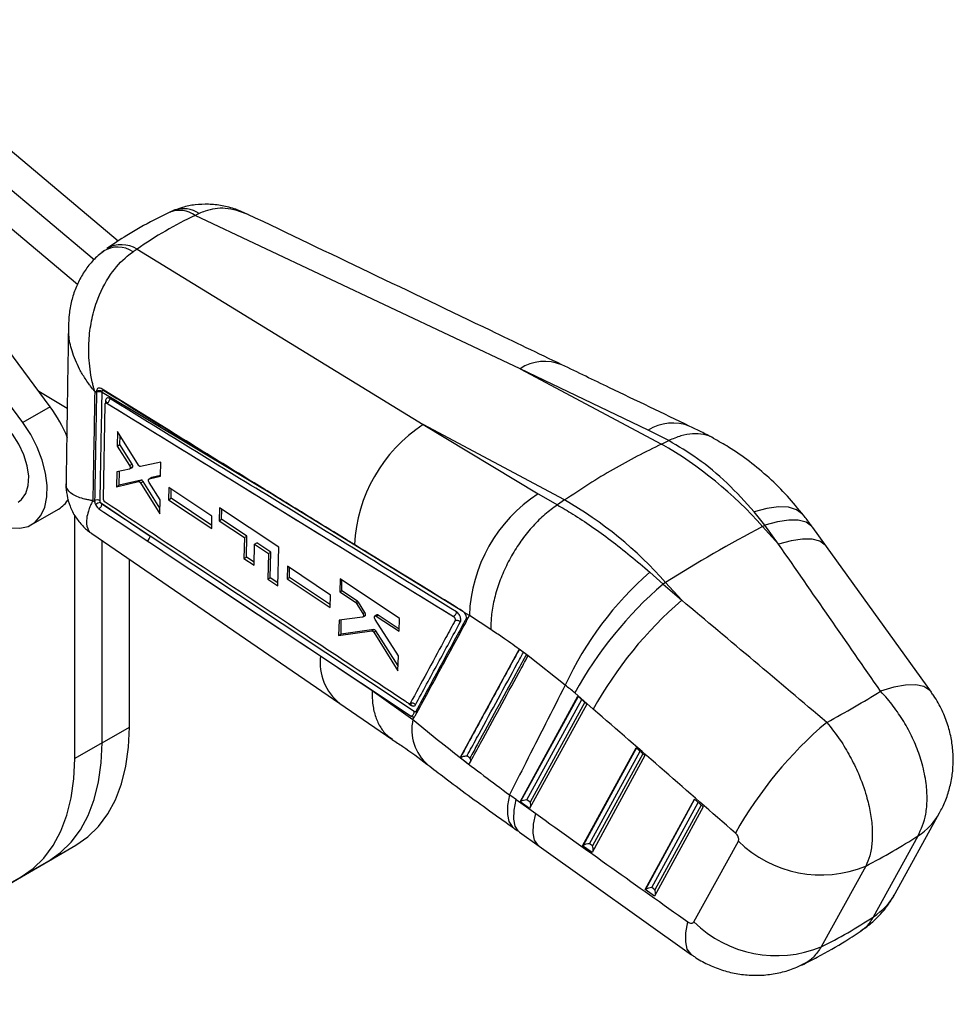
# Model space of a CAD drawing. Extents: x 41 to 411, y 12 to 288.
# Tile 2 of 24: x 129 to 201, y 16 to 92. Entities that reach past the tile are written whole.
import ezdxf

# ---------------------------------------------------------------- set-up
doc = ezdxf.new("R2010")
doc.units = 0
doc.layers.get('0').update_dxf_attribs({"linetype": 'CONTINUOUS'})

msp = doc.modelspace()

# ---------------------------------------------------------------- linework, layer by layer
at = {"color": 7, "linetype": 'CONTINUOUS'}
for p, q in [((136.184492, 74.780028), (115.757701, 91.927398)), ((134.322521, 73.337703), (113.636381, 90.702786)), ((133.027699, 71.419284), (111.51506, 89.478174)), ((142.451706, 76.912534), (142.151355, 76.764641)), ((167.320941, 64.897541), (142.151355, 76.764641)), ((135.085013, 74.02308), (134.911383, 73.904706)), ((137.641321, 74.161054), (137.337262, 73.960028)), ((137.641321, 74.161054), (159.8146, 60.564222)), ((130.915872, 61.94806), (122.779565, 72.895371)), ((128.794552, 60.723448), (120.658245, 71.670758)), ((167.320941, 64.897541), (178.277531, 59.060454)), ((177.243849, 60.125815), (167.320941, 64.897541)), ((130.020096, 63.153317), (132.229281, 61.842755)), ((134.504519, 63.053539), (134.366378, 63.136027)), ((134.504812, 63.069011), (134.504519, 63.053539)), ((134.50689, 63.150605), (134.504812, 63.069011)), ((134.934369, 63.049728), (134.936314, 63.127947)), ((148.953732, 54.671985), (134.934369, 63.049728)), ((130.915872, 61.94806), (128.794552, 60.723448)), ((135.036792, 54.8139), (135.173687, 62.1463)), ((135.222737, 62.240185), (135.214042, 62.235165)), ((135.307714, 62.224846), (135.306744, 62.224286)), ((135.306744, 62.224286), (162.162628, 45.710505)), ((135.307638, 62.224932), (135.307714, 62.224846)), ((159.8146, 60.564222), (168.717277, 55.20353)), ((170.771189, 54.727136), (159.8146, 60.564222)), ((136.122974, 60.021322), (136.104759, 58.900255)), ((137.748672, 57.42474), (136.122974, 60.021322)), ((136.316753, 59.022636), (136.327421, 59.694775)), ((178.840698, 59.327159), (177.243849, 60.125815)), ((136.104759, 58.900255), (136.316753, 59.022636)), ((136.104759, 58.900255), (137.056013, 57.391741)), ((137.265762, 57.512827), (136.316753, 59.022636)), ((178.277531, 59.060454), (178.839271, 59.326474)), ((178.839271, 59.326474), (178.840698, 59.327159)), ((137.056013, 57.391741), (137.265762, 57.512827)), ((137.068127, 57.13141), (137.278031, 57.252585)), ((137.105878, 57.192474), (137.315669, 57.313584)), ((139.479352, 57.66921), (137.909429, 57.316981)), ((139.459248, 56.567353), (139.479352, 57.66921)), ((136.072098, 56.905807), (136.052894, 55.74273)), ((137.05106, 57.124666), (136.072098, 56.905807)), ((136.266642, 55.866124), (136.283898, 56.953158)), ((138.778056, 56.467037), (138.572324, 56.348271)), ((138.587951, 56.354654), (139.459248, 56.567353)), ((138.587951, 56.354654), (138.793571, 56.473356)), ((139.460482, 56.635069), (138.793571, 56.473356)), ((136.052894, 55.74273), (137.743999, 56.150557)), ((136.052894, 55.74273), (136.266642, 55.866124)), ((137.953044, 56.271236), (136.266642, 55.866124)), ((137.743999, 56.150557), (137.953044, 56.271236)), ((137.904782, 56.044239), (138.113465, 56.164709)), ((137.904782, 56.044239), (139.405406, 53.656065)), ((139.413597, 54.096247), (138.113465, 56.164709)), ((139.425522, 54.737039), (138.582702, 56.089881)), ((140.094166, 55.701796), (140.076182, 54.745375)), ((143.449304, 53.472311), (140.094166, 55.701796)), ((140.279594, 54.862802), (140.290838, 55.571107)), ((168.717277, 55.20353), (170.21093, 54.3453)), ((134.212656, 54.678097), (134.360564, 54.577425)), ((134.351806, 54.686487), (134.360564, 54.577425)), ((134.809038, 54.543029), (138.656091, 51.925343)), ((138.656091, 51.925343), (134.91473, 54.41155)), ((135.170098, 54.557088), (135.155481, 54.567802)), ((139.405406, 53.656065), (139.425522, 54.737039)), ((140.076182, 54.745375), (140.279594, 54.862802)), ((140.076182, 54.745375), (143.429367, 52.514808)), ((143.434373, 52.755238), (140.279594, 54.862802)), ((170.21093, 54.3453), (170.212368, 54.346268)), ((170.771189, 54.727136), (170.212368, 54.346268)), ((129.444392, 52.804641), (131.565712, 54.029254)), ((132.808596, 34.694743), (132.808596, 53.553745)), ((143.429367, 52.514808), (143.449304, 53.472311)), ((144.025843, 54.121545), (144.005035, 53.122163)), ((148.624606, 51.067695), (144.025843, 54.121545)), ((144.194336, 53.231444), (144.206449, 54.001612)), ((186.291065, 52.769665), (185.456227, 53.803918)), ((144.005035, 53.122163), (144.194336, 53.231444)), ((144.005035, 53.122163), (145.962651, 51.820807)), ((146.146411, 51.926889), (144.194336, 53.231444)), ((186.108736, 52.673869), (186.291065, 52.769665)), ((186.108736, 52.673869), (187.354508, 51.298669)), ((187.354508, 51.298669), (186.291065, 52.769665)), ((134.126141, 52.138063), (153.3492, 38.971662)), ((159.122362, 38.335358), (138.656091, 51.925343)), ((145.962651, 51.820807), (146.146411, 51.926889)), ((146.120993, 50.31063), (146.146411, 51.926889)), ((191.061259, 51.127465), (189.997821, 52.598457)), ((134.929917, 35.919356), (134.929917, 51.587535)), ((145.962651, 51.820807), (145.926606, 50.198413)), ((146.708876, 49.67742), (146.745684, 51.300255)), ((146.745684, 51.300255), (146.927242, 51.405066)), ((146.745684, 51.300255), (147.818083, 50.58732)), ((147.996638, 50.690398), (146.927242, 51.405066)), ((199.196079, 39.83565), (191.061136, 51.127635)), ((147.818083, 50.58732), (147.771398, 48.588512)), ((147.818083, 50.58732), (147.996638, 50.690398)), ((147.965345, 48.700475), (147.996638, 50.690398)), ((148.553471, 48.067409), (148.624606, 51.067695)), ((137.051237, 37.143968), (137.051237, 50.134584)), ((145.926606, 50.198413), (146.120993, 50.31063)), ((145.926606, 50.198413), (146.708876, 49.67742)), ((146.714245, 49.914164), (146.120993, 50.31063)), ((149.28929, 49.589131), (149.266015, 48.629657)), ((152.644062, 47.35937), (149.28929, 49.589131)), ((149.448757, 48.735151), (149.460506, 49.475331)), ((177.382436, 49.143018), (178.406327, 48.217903)), ((143.027568, 48.509299), (158.892647, 37.977011)), ((147.771398, 48.588512), (147.965345, 48.700475)), ((147.771398, 48.588512), (148.553471, 48.067409)), ((148.559075, 48.30369), (147.965345, 48.700475)), ((149.266015, 48.629657), (149.448757, 48.735151)), ((149.266015, 48.629657), (152.618886, 46.398841)), ((152.624515, 46.613564), (149.448757, 48.735151)), ((153.376427, 48.614599), (153.350217, 47.612277)), ((157.978628, 45.560948), (153.376427, 48.614599)), ((153.506251, 47.702354), (153.519224, 48.519849)), ((178.602395, 48.340551), (178.406327, 48.217903)), ((178.406327, 48.217903), (179.848166, 46.965351)), ((179.848166, 46.965351), (178.602395, 48.340551)), ((152.618886, 46.398841), (152.644062, 47.35937)), ((153.350217, 47.612277), (153.506251, 47.702354)), ((153.350217, 47.612277), (154.565387, 46.805174)), ((154.71764, 46.893068), (153.506251, 47.702354)), ((154.565387, 46.805174), (154.71764, 46.893068)), ((154.644053, 46.720555), (154.796417, 46.808513)), ((154.644053, 46.720555), (155.137205, 45.932345)), ((155.29326, 46.022433), (154.796417, 46.808513)), ((155.137205, 45.932345), (155.29326, 46.022433)), ((155.147017, 45.669667), (155.305865, 45.761368)), ((155.181316, 45.715027), (155.339396, 45.806285)), ((156.227903, 45.833393), (156.079711, 45.747843)), ((156.178374, 45.733817), (156.325639, 45.818831)), ((157.954779, 44.730485), (156.325639, 45.818831)), ((163.392559, 45.781405), (162.985383, 46.024914)), ((163.005975, 46.001535), (162.985383, 46.024914)), ((163.200215, 45.427264), (163.392559, 45.781405)), ((165.053422, 44.69265), (163.392559, 45.781405)), ((153.291893, 45.417874), (153.259689, 44.226694)), ((155.12371, 45.661645), (153.291893, 45.417874)), ((153.452855, 44.338206), (153.47036, 45.441625)), ((157.894248, 42.652326), (156.091674, 45.483514)), ((156.178374, 45.733817), (157.949802, 44.557185)), ((157.949802, 44.557185), (157.978628, 45.560948)), ((162.167041, 45.713052), (162.162628, 45.710505)), ((162.166832, 45.713288), (162.167041, 45.713052)), ((163.168093, 45.323952), (163.200215, 45.427264)), ((153.259689, 44.226694), (155.825398, 44.5923)), ((153.259689, 44.226694), (153.452855, 44.338206)), ((155.990019, 44.687333), (153.452855, 44.338206)), ((155.825398, 44.5923), (155.990019, 44.687333)), ((155.978332, 44.486946), (156.142644, 44.581801)), ((155.978332, 44.486946), (157.860127, 41.50164)), ((157.871256, 41.876959), (156.142644, 44.581801)), ((167.256309, 43.166712), (162.687985, 34.776279)), ((167.258476, 43.170688), (167.256309, 43.166712)), ((167.945512, 42.6597), (167.258476, 43.170688)), ((151.856326, 42.644617), (154.466857, 40.910866)), ((157.860127, 41.50164), (157.894248, 42.652326)), ((167.944194, 42.657285), (167.945512, 42.6597)), ((170.825142, 40.390664), (167.944194, 42.657285)), ((154.466857, 40.910866), (155.858758, 39.965646)), ((154.466857, 40.910866), (158.888211, 37.97445)), ((155.858758, 39.965646), (159.017696, 37.723343)), ((172.995691, 38.52745), (171.553851, 39.780002)), ((153.349619, 38.968218), (157.379742, 36.21074)), ((167.337173, 31.343979), (171.806915, 39.522983)), ((172.485977, 38.923928), (168.064399, 30.833063)), ((171.806915, 39.522983), (172.485977, 38.923928)), ((158.892647, 37.977011), (158.888211, 37.97445)), ((158.892647, 37.977006), (158.893302, 37.976701)), ((159.017696, 37.723343), (159.136939, 37.943061)), ((134.929917, 35.919356), (137.051237, 37.143968)), ((134.929917, 35.919356), (132.808596, 34.694743)), ((172.17155, 27.947574), (176.321098, 35.540657)), ((176.321098, 35.540657), (177.00016, 34.941601)), ((162.696652, 34.781429), (162.687985, 34.776278)), ((177.00016, 34.941601), (172.898777, 27.436659)), ((167.01691, 31.52725), (168.534805, 30.44254)), ((168.064399, 30.833063), (167.337173, 31.343979)), ((168.104688, 31.32646), (167.858295, 31.499564)), ((177.005929, 24.551169), (180.835275, 31.558334)), ((180.835275, 31.558334), (181.514337, 30.959278)), ((181.514337, 30.959278), (177.73316, 24.04025)), ((196.385585, 24.237124), (199.835789, 30.490275)), ((167.275419, 29.007946), (168.793315, 27.923236)), ((180.78623, 22.046323), (184.236434, 28.299475)), ((194.710035, 22.453014), (198.160234, 28.706169)), ((115.815432, 18.116367), (132.909101, 27.987543)), ((130.787781, 26.762931), (132.909101, 27.987543)), ((168.793644, 27.923001), (180.613387, 19.508648)), ((172.898777, 27.436659), (172.17155, 27.947574)), ((172.939066, 27.930055), (172.692673, 28.10316)), ((113.694112, 16.891755), (130.787781, 26.762931)), ((130.787781, 26.762931), (128.666461, 25.538318)), ((194.110058, 26.368052), (190.659859, 20.114898)), ((111.572792, 15.667143), (128.666461, 25.538318)), ((177.73316, 24.04025), (177.005929, 24.551169)), ((177.773445, 24.53365), (177.527051, 24.706754))]:
    msp.add_line(p, q, dxfattribs=at)
at = {"color": 8, "linetype": 'CONTINUOUS'}
for p, q in [((135.197009, 62.397732), (135.193623, 62.211805)), ((148.953732, 54.671985), (162.883639, 46.111556)), ((158.712925, 38.947053), (158.901666, 38.821781)), ((171.819722, 39.511686), (167.366098, 31.362184)), ((167.858295, 31.499564), (172.101159, 39.263407)), ((172.33123, 39.060443), (168.104688, 31.32646)), ((176.3339, 35.529364), (172.200476, 27.965779)), ((172.692673, 28.10316), (176.615337, 35.281084)), ((176.845413, 35.078117), (172.939066, 27.930055)), ((180.848077, 31.54704), (177.034854, 24.569374)), ((177.527051, 24.706754), (181.12952, 31.298758)), ((181.35959, 31.095793), (177.773445, 24.53365))]:
    msp.add_line(p, q, dxfattribs=at)
at = {"color": 7, "linetype": 'CONTINUOUS', "flags": 128}
for points in [[(128.428849, 54.563803), (128.695657, 54.766267), (129.021452, 55.229815), (129.20833, 55.842755), (129.246217, 56.572042), (129.13307, 57.378362), (128.874988, 58.218245), (128.485886, 59.046412), (127.986739, 59.818217), (127.404457, 60.492053), (126.77043, 61.031592), (126.118839, 61.407747), (125.484814, 61.600239), (124.902531, 61.598693), (124.460422, 61.438066)], [(124.228902, 55.102021), (124.783806, 54.451451), (125.529454, 53.745353), (126.306267, 53.184175), (127.087792, 52.787024), (127.847413, 52.567428), (128.559266, 52.532863), (129.199108, 52.684507), (129.745149, 53.017195), (130.178795, 53.519599), (130.485278, 54.174609), (130.654162, 54.959921), (130.679697, 55.848789), (130.561012, 56.810946), (130.302147, 57.813628), (129.91192, 58.822688), (129.403619, 59.803765), (128.794552, 60.723448)], [(134.690191, 54.04981), (135.070227, 53.797203), (136.684201, 52.72447), (138.429028, 51.564884)], [(138.429028, 51.564884), (138.827011, 51.300407), (140.441262, 50.227727), (143.027568, 48.509299)], [(143.027568, 48.509299), (145.451264, 46.899106), (151.856326, 42.644617)], [(132.909101, 27.987543), (133.84112, 28.636969), (134.667857, 29.446949), (135.381351, 30.409679), (135.97473, 31.515889), (136.442281, 32.754925), (136.779499, 34.114855), (136.983138, 35.582582), (137.051237, 37.143968)], [(130.787781, 26.762931), (131.719799, 27.412357), (132.546536, 28.222336), (133.260031, 29.185067), (133.85341, 30.291277), (134.320961, 31.530313), (134.658179, 32.890243), (134.861818, 34.35797), (134.929917, 35.919356)], [(130.787781, 26.762931), (131.719799, 27.412357), (132.546536, 28.222336), (133.260031, 29.185067), (133.85341, 30.291277), (134.320961, 31.530313), (134.658179, 32.890243), (134.861818, 34.35797), (134.929917, 35.919356)], [(128.666461, 25.538318), (129.598479, 26.187745), (130.425216, 26.997724), (131.138711, 27.960454), (131.732089, 29.066665), (132.19964, 30.305701), (132.536859, 31.665631), (132.740498, 33.133358), (132.808596, 34.694743)]]:
    msp.add_lwpolyline(points, dxfattribs=at)
at = {"color": 8, "linetype": 'CONTINUOUS', "flags": 128}
for points in [[(189.286651, 53.546913), (189.207947, 53.639312), (188.742127, 53.976542), (188.114851, 54.164668), (187.343385, 54.198516), (186.448968, 54.077153), (185.456227, 53.803918)], [(189.997821, 52.598457), (189.907929, 52.707607), (189.478552, 53.00617), (188.884002, 53.163979), (188.140475, 53.176737), (187.268244, 53.044092), (186.291065, 52.769665)], [(191.060916, 51.127942), (190.971371, 51.236612), (190.541995, 51.535174), (189.94744, 51.692986), (189.203918, 51.705742), (188.331682, 51.573099), (187.354508, 51.298669)], [(199.19653, 39.835018), (199.068877, 39.983288), (198.610863, 40.269096), (197.980479, 40.406677), (197.195794, 40.392091), (196.279323, 40.225747), (195.257337, 39.912424)], [(166.504751, 31.890333), (166.35382, 31.064458), (166.336992, 30.367011), (166.454719, 29.816218), (166.703917, 29.426479), (166.817775, 29.332429)], [(167.275419, 29.007946), (167.175367, 29.091913), (166.934941, 29.474717), (166.827102, 30.018338), (166.854662, 30.708545), (167.01691, 31.52725)], [(168.793901, 27.922818), (168.693263, 28.007202), (168.452837, 28.390006), (168.344998, 28.933628), (168.372557, 29.623835), (168.534805, 30.44254)], [(180.612339, 19.509392), (180.542696, 19.564506), (180.278888, 19.944789), (180.153954, 20.495865), (180.17134, 21.202522), (180.33057, 22.045254)]]:
    msp.add_lwpolyline(points, dxfattribs=at)
at = {"color": 8, "linetype": 'CONTINUOUS'}
for centre, radius, start, end in [((140.932501, 75.052455), 2.10171, 54.55408498, 111.00187516), ((141.238781, 75.138162), 2.149321, 55.64427732, 109.19061758), ((136.440199, 72.216806), 2.285343, 58.29296189, 119.6708618), ((169.231762, 61.920493), 3.53752, 67.97620356, 122.69440786), ((179.15392, 57.153796), 3.532884, 67.86772661, 122.72823188), ((155.844212, 42.12299), 4.021856, 172.54784852, 231.6550099), ((162.593898, 36.956645), 3.657464, 167.89959688, 228.34474086), ((195.457681, 32.923198), 5.008705, 302.65444251, 330.87233927), ((192.0077, 26.669771), 5.008358, 302.65403061, 330.94050434)]:
    msp.add_arc(centre, radius, start, end, dxfattribs=at)
at = {"color": 7, "linetype": 'CONTINUOUS'}
for centre, radius, start, end in [((136.155125, 72.165782), 2.148666, 56.62115762, 121.83103173), ((134.701271, 62.651281), 0.461622, 59.6717198, 115.18764341), ((134.699825, 62.726545), 0.465887, 59.49597362, 114.46419926), ((122.679684, 55.828672), 10.260687, 21.24775602, 36.61190119), ((135.125542, 62.266732), 0.149227, 3.39939924, 61.38528501), ((166.253909, 50.700221), 11.77978, 123.13686707, 177.21181999), ((162.774585, 32.056211), 31.137927, 41.46326598, 60.14016989), ((175.13311, 45.362116), 11.748036, 123.1012079, 177.95467269), ((130.440417, 55.921236), 2.201338, 300.74293315, 329.44938397), ((134.546837, 54.268021), 0.461683, 59.49623732, 114.98836901), ((135.741104, 51.788553), 2.907901, 108.69492024, 116.95939193), ((155.268243, 27.722892), 31.137927, 41.46326598, 60.14016989), ((240.155254, -49.615634), 115.689968, 117.85054695, 122.14407652), ((138.207328, 51.956284), 0.449828, 299.52837639, 356.05576287), ((194.521395, 29.469899), 26.091676, 131.06194491, 155.25669527), ((198.634817, 24.78879), 30.953435, 130.80703798, 151.03239999), ((200.076481, 23.536382), 30.953211, 130.80696503, 151.03247437), ((158.932621, 38.646583), 0.352727, 37.13827201, 110.94088557), ((158.744141, 38.840014), 0.158577, 353.39761314, 51.80032409), ((211.482462, 13.460832), 31.528744, 130.30122588, 150.6222994), ((190.643983, 34.852314), 9.164954, 225.6422834, 292.22148922), ((187.193787, 28.599184), 9.164975, 225.64233536, 292.22141558)]:
    msp.add_arc(centre, radius, start, end, dxfattribs=at)
for centre, major_axis, ratio, start_param, end_param in [((179.274111, 4.788437), (-38.782354, 71.135975), 0.613594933, 6.245776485, 6.350555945), ((137.181898, 57.434615), (-0.093255, 0.183591), 0.544470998, 3.008870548, 3.754052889), ((137.180223, 57.434055), (-0.094193, 0.185437), 0.544470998, 3.765962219, 4.864385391), ((138.03154, 56.084972), (-0.092086, 0.18129), 0.544470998, 4.880329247, 6.153032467), ((186.459567, -8.469213), (-201.43993, 297.38189), 0.096282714, 4.810330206, 4.849184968), ((154.715084, 46.728548), (-0.091774, 0.180676), 0.544470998, 4.883264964, 5.5134776), ((186.459567, -8.469213), (288.276826, -247.0046), 0.100144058, 1.640390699, 1.67924546), ((155.209679, 45.943501), (-0.093307, 0.183692), 0.544470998, 3.170776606, 3.638835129), ((156.061996, 44.496358), (-0.093728, 0.184523), 0.544470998, 4.905199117, 6.083833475), ((166.670421, 29.741389), (-11.133084, 13.44969), 0.603587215, 4.980137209, 5.036131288), ((140.978729, 41.736823), (67.568298, 14.822458), 0.298752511, 5.480080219, 5.576903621), ((181.479964, -12.556397), (282.624454, -250.178197), 0.086936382, 1.638681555, 1.677536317), ((156.973114, -7.679114), (-37.766634, 45.625228), 0.603587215, 5.125862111, 5.137067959), ((167.429841, 31.516115), (0.232983, 0.207739), 0.264738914, 4.083081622, 4.211041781), ((167.671559, 31.346295), (0.381709, 0.089015), 0.327152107, 0.98509505, 2.418508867), ((167.917951, 31.173192), (-0.086488, 0.370873), 0.592748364, 4.019164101, 4.996797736), ((211.440099, 41.743391), (303.025125, -213.309931), 0.091855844, 4.635190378, 4.674330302), ((140.978729, 41.736823), (69.996575, 4.871813), 0.403156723, 5.545739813, 5.63982727), ((172.264219, 28.11971), (0.232983, 0.207739), 0.264738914, 4.083081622, 4.211041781), ((172.505938, 27.94989), (0.381709, 0.089015), 0.327152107, 0.98509505, 2.418508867), ((172.752329, 27.776787), (-0.086488, 0.370873), 0.592748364, 4.019164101, 4.996797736), ((177.098597, 24.723305), (0.232983, 0.207739), 0.264738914, 4.083081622, 4.211041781), ((177.340316, 24.553485), (0.381709, 0.089015), 0.327152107, 0.98509505, 2.418508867), ((177.586708, 24.380382), (-0.086488, 0.370873), 0.592748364, 4.019164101, 4.996797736), ((167.19695, 89.254762), (-16.466628, 71.62526), 0.659944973, 3.294246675, 3.388334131)]:
    msp.add_ellipse(centre, major_axis=major_axis, ratio=ratio, start_param=start_param, end_param=end_param, dxfattribs=at)
for points, knots in [([(140.678683, 77.225509), (140.544685, 77.176558), (140.372985, 77.113835), (140.212693, 77.024031), (140.177495, 77.004312)], [0, 0, 0, 0, 0.78041562, 1, 1, 1, 1]), ([(146.237687, 76.847983), (145.924722, 76.987996), (145.278094, 77.277282), (144.247593, 77.537019), (143.188774, 77.657376), (142.152798, 77.607522), (141.258281, 77.444488), (140.741107, 77.233297), (140.538063, 77.150383)], [0, 0, 0, 0, 0.174410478, 0.36035514, 0.540354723, 0.716146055, 0.888558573, 1, 1, 1, 1]), ([(140.180485, 77.015119), (139.768127, 76.816589), (138.630365, 76.268814), (136.995822, 75.34289), (135.820158, 74.548153), (135.31104, 74.203994)], [0, 0, 0, 0, 0.2437337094, 0.6725009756, 1, 1, 1, 1]), ([(170.558747, 65.198658), (168.723299, 66.081169), (160.620835, 69.976955), (152.511326, 73.850754), (146.23886, 76.847023)], [0, 0, 0, 0, 0.226529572, 1, 1, 1, 1]), ([(135.037072, 73.973597), (134.895907, 73.871102), (134.475686, 73.565994), (133.902033, 72.920601), (133.316479, 72.075143), (132.866194, 71.144089), (132.548283, 70.141082), (132.360994, 69.151357), (132.343739, 68.491411), (132.335899, 68.191593)], [0, 0, 0, 0, 0.0788777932, 0.2348039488, 0.3877783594, 0.545047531, 0.7017563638, 0.8645059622, 1, 1, 1, 1]), ([(134.366378, 63.136027), (134.364687, 63.141702), (134.362711, 63.148333), (134.359496, 63.159178), (134.355791, 63.171707), (134.348753, 63.195656), (134.336968, 63.236207), (134.317481, 63.30445), (134.285624, 63.419526), (134.234504, 63.614344), (134.155215, 63.946867), (134.040232, 64.525186), (133.89984, 65.583184), (133.875941, 67.000232), (134.082789, 68.604298), (134.566845, 70.382964), (135.467964, 72.166696), (136.541086, 73.373915), (137.186408, 73.848976), (137.337262, 73.960028)], [0, 0, 0, 0, 0.001491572, 0.001742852, 0.002848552, 0.004781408, 0.008025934, 0.013472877, 0.02262037, 0.037995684, 0.063904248, 0.107878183, 0.184125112, 0.325904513, 0.450451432, 0.57494761, 0.775352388, 0.947485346, 1, 1, 1, 1]), ([(132.324614, 68.196196), (132.310478, 67.22723), (132.251067, 63.154648), (132.187773, 59.079853), (132.139538, 55.97455)], [0, 0, 0, 0, 0.237924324, 1, 1, 1, 1]), ([(180.483681, 60.426799), (178.406922, 61.425997), (175.099478, 63.017319), (171.789402, 64.607269), (170.557738, 65.198882)], [0, 0, 0, 0, 0.627904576, 1, 1, 1, 1]), ([(134.854301, 63.353565), (134.810296, 63.374086), (134.727908, 63.412506), (134.621116, 63.390603), (134.545493, 63.321034), (134.512314, 63.230661), (134.508061, 63.167923), (134.506887, 63.150606)], [0, 0, 0, 0, 0.253200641, 0.474052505, 0.694901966, 0.91578844, 1, 1, 1, 1]), ([(148.729721, 54.813554), (148.601676, 54.892302), (147.932097, 55.304093), (145.096613, 57.048136), (140.598656, 59.815778), (136.64443, 62.251071), (134.854301, 63.35356)], [0, 0, 0, 0, 0.027670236, 0.144694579, 0.612792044, 1, 1, 1, 1]), ([(134.366378, 63.136027), (134.341022, 61.711306), (134.290845, 58.891947), (134.238533, 56.072687), (134.212656, 54.678097)], [0, 0, 0, 0, 0.505334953, 1, 1, 1, 1]), ([(134.504519, 63.053539), (134.501647, 62.894142), (134.486916, 62.076544), (134.4365, 59.287814), (134.388093, 56.657976), (134.351804, 54.686489)], [0, 0, 0, 0, 0.0571591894, 0.2931893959, 1, 1, 1, 1]), ([(134.781183, 54.665807), (134.784233, 54.830431), (134.799481, 55.653553), (134.851039, 58.448495), (134.898665, 61.078274), (134.934369, 63.049728)], [0, 0, 0, 0, 0.058897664, 0.294488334, 1, 1, 1, 1]), ([(134.936309, 63.12795), (134.937051, 63.137161), (134.939197, 63.163827), (134.954822, 63.198389), (134.985894, 63.221249), (135.026787, 63.224682), (135.057162, 63.209734), (135.072403, 63.202233)], [0, 0, 0, 0, 0.115034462, 0.333021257, 0.553083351, 0.775740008, 1, 1, 1, 1]), ([(135.072403, 63.202227), (136.876659, 62.092833), (141.501859, 59.248905), (146.130617, 56.405934), (148.953732, 54.671985)], [0, 0, 0, 0, 0.390092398, 1, 1, 1, 1]), ([(135.529027, 62.592708), (135.505805, 62.605187), (135.444631, 62.638063), (135.351125, 62.64812), (135.265441, 62.607906), (135.209293, 62.52203), (135.200979, 62.437899), (135.197009, 62.397732)], [0, 0, 0, 0, 0.1352417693, 0.3562661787, 0.5772252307, 0.7981556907, 1, 1, 1, 1]), ([(135.529027, 62.592708), (135.52617, 62.558035), (135.520456, 62.488689), (135.469712, 62.378832), (135.396183, 62.282274), (135.337153, 62.244046), (135.307638, 62.224932)], [0, 0, 0, 0, 0.250000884, 0.500000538, 0.75000066, 1, 1, 1, 1]), ([(162.388843, 46.076553), (157.907094, 48.831374), (148.950875, 54.336542), (140.000551, 59.842144), (135.529027, 62.592708)], [0, 0, 0, 0, 0.500406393, 1, 1, 1, 1]), ([(135.173687, 62.1463), (135.175585, 62.163758), (135.179393, 62.198797), (135.203836, 62.23259), (135.239163, 62.246883), (135.275794, 62.241252), (135.298877, 62.228599), (135.306744, 62.224286)], [0, 0, 0, 0, 0.2203536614, 0.4422520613, 0.6640186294, 0.8854790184, 1, 1, 1, 1]), ([(135.276006, 62.296039), (135.275511, 62.294432), (135.274295, 62.290488), (135.253143, 62.256307), (135.228572, 62.246685), (135.221184, 62.243792)], [0, 0, 0, 0, 0.324477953, 0.796907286, 1, 1, 1, 1]), ([(135.307714, 62.224846), (139.779134, 59.475064), (148.729216, 53.971045), (157.685211, 48.467358), (162.166832, 45.713288)], [0, 0, 0, 0, 0.499595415, 1, 1, 1, 1]), ([(182.28588, 59.52246), (181.982738, 59.686931), (181.402129, 60.001945), (180.781312, 60.289), (180.48463, 60.426181)], [0, 0, 0, 0, 0.522109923, 1, 1, 1, 1]), ([(182.326718, 59.498854), (182.317339, 59.50575), (182.091489, 59.671804), (181.544362, 59.808824), (180.705559, 59.884253), (179.790601, 59.732774), (179.157332, 59.462364), (178.840698, 59.327159)], [0, 0, 0, 0, 0.010714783, 0.258035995, 0.505357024, 0.752678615, 1, 1, 1, 1]), ([(178.277531, 59.060454), (177.028824, 58.436735), (174.521853, 57.184523), (172.024585, 55.548344), (170.771189, 54.727136)], [0, 0, 0, 0, 0.4980935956, 1, 1, 1, 1]), ([(185.456227, 53.803918), (184.770442, 54.567289), (183.386086, 56.108265), (181.143439, 57.957276), (179.585635, 58.882964), (178.839271, 59.326474)], [0, 0, 0, 0, 0.338340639, 0.682990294, 1, 1, 1, 1]), ([(189.283229, 53.54451), (188.87503, 54.045653), (188.040903, 55.069705), (186.634831, 56.458154), (185.111357, 57.727862), (183.66976, 58.747627), (182.708143, 59.269359), (182.316504, 59.481845)], [0, 0, 0, 0, 0.206203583, 0.42136249, 0.636679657, 0.852029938, 1, 1, 1, 1]), ([(137.056013, 57.391741), (137.067276, 57.371142), (137.089804, 57.329942), (137.107403, 57.263928), (137.109857, 57.218475), (137.106554, 57.196892), (137.105878, 57.192474)], [0, 0, 0, 0, 0.307119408, 0.614254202, 0.921026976, 1, 1, 1, 1]), ([(137.909429, 57.316981), (137.896033, 57.316271), (137.869241, 57.314852), (137.822652, 57.339842), (137.780775, 57.378), (137.758346, 57.410655), (137.748672, 57.42474)], [0, 0, 0, 0, 0.265968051, 0.531911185, 0.798094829, 1, 1, 1, 1]), ([(137.105878, 57.192474), (137.101208, 57.177291), (137.091867, 57.146926), (137.068552, 57.129544), (137.053672, 57.125394), (137.05106, 57.124665)], [0, 0, 0, 0, 0.451909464, 0.903791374, 1, 1, 1, 1]), ([(132.145327, 55.975429), (132.143938, 55.961657), (132.114171, 55.666623), (132.199787, 55.079362), (132.427211, 54.222004), (132.84125, 53.413359), (133.401061, 52.728929), (133.840682, 52.312048), (134.103166, 52.158363), (134.130303, 52.142474)], [0, 0, 0, 0, 0.009236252, 0.197876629, 0.389413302, 0.601323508, 0.797071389, 0.979019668, 1, 1, 1, 1]), ([(137.743999, 56.150557), (137.757286, 56.151473), (137.78386, 56.153306), (137.830292, 56.128941), (137.872325, 56.09114), (137.894945, 56.058454), (137.904782, 56.044238)], [0, 0, 0, 0, 0.265176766, 0.530342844, 0.79573684, 1, 1, 1, 1]), ([(138.582704, 56.089883), (138.571673, 56.110445), (138.549609, 56.15157), (138.531182, 56.219584), (138.532391, 56.258478), (138.533014, 56.278518)], [0, 0, 0, 0, 0.3264840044, 0.6529890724, 1, 1, 1, 1]), ([(138.533014, 56.278518), (138.536867, 56.294546), (138.544574, 56.326601), (138.567613, 56.347927), (138.583806, 56.353283), (138.587951, 56.354654)], [0, 0, 0, 0, 0.426614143, 0.8532163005, 1, 1, 1, 1]), ([(134.360564, 54.577425), (134.366437, 54.548446), (134.379672, 54.483144), (134.407373, 54.417153), (134.422781, 54.380446)], [0, 0, 0, 0, 0.443768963, 1, 1, 1, 1]), ([(134.422781, 54.380446), (134.445855, 54.33621), (134.495377, 54.241263), (134.591574, 54.124947), (134.659801, 54.072965), (134.690191, 54.04981)], [0, 0, 0, 0, 0.3260473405, 0.6998052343, 1, 1, 1, 1]), ([(134.690191, 54.04981), (134.713862, 54.06488), (134.763101, 54.096227), (134.830099, 54.171751), (134.881539, 54.259646), (134.910064, 54.343412), (134.913337, 54.391203), (134.91473, 54.41155)], [0, 0, 0, 0, 0.2013895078, 0.4189199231, 0.6364508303, 0.8452182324, 1, 1, 1, 1]), ([(134.809038, 54.543029), (134.800813, 54.564361), (134.78438, 54.606986), (134.782249, 54.646211), (134.781185, 54.665805)], [0, 0, 0, 0, 0.500458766, 1, 1, 1, 1]), ([(134.91473, 54.41155), (134.904524, 54.419185), (134.879255, 54.438089), (134.840668, 54.482557), (134.819543, 54.522944), (134.809038, 54.543029)], [0, 0, 0, 0, 0.254056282, 0.629032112, 1, 1, 1, 1]), ([(135.155481, 54.567802), (135.145297, 54.576831), (135.120168, 54.59911), (135.08425, 54.648698), (135.054168, 54.711383), (135.038535, 54.769036), (135.037288, 54.801141), (135.036792, 54.8139)], [0, 0, 0, 0, 0.156830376, 0.38695833, 0.617230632, 0.847886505, 1, 1, 1, 1]), ([(158.681524, 38.961051), (158.59391, 39.019186), (157.967624, 39.434752), (155.186644, 41.279978), (147.437104, 46.42149), (140.226258, 51.203794), (135.170098, 54.557088)], [0, 0, 0, 0, 0.011179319, 0.07991253, 0.354845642, 1, 1, 1, 1]), ([(154.488074, 51.273234), (154.364257, 51.349338), (153.69869, 51.758428), (151.778999, 52.938467), (149.98357, 54.042526), (148.729721, 54.813554)], [0, 0, 0, 0, 0.064494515, 0.346683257, 1, 1, 1, 1]), ([(170.21093, 54.3453), (169.887535, 54.111237), (169.240744, 53.643111), (168.32137, 52.73245), (167.474681, 51.69618), (166.722962, 50.551826), (166.091383, 49.332713), (165.592821, 48.074618), (165.246849, 46.812617), (165.078855, 45.717044), (165.048567, 45.023383), (165.052862, 44.73081), (165.053422, 44.69265)], [0, 0, 0, 0, 0.113993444, 0.227986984, 0.341980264, 0.455973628, 0.56996933, 0.683965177, 0.797964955, 0.91196475, 0.988517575, 1, 1, 1, 1]), ([(170.212368, 54.346268), (170.610531, 54.11323), (171.963073, 53.321611), (174.365063, 51.668655), (176.367536, 49.992522), (177.382436, 49.143018)], [0, 0, 0, 0, 0.170641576, 0.579661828, 1, 1, 1, 1]), ([(189.997821, 52.598457), (189.939659, 52.678547), (189.706571, 52.999507), (189.467011, 53.311802), (189.287229, 53.546169)], [0, 0, 0, 0, 0.249531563, 1, 1, 1, 1]), ([(162.865574, 46.126061), (162.738309, 46.204225), (162.069004, 46.615297), (159.275949, 48.330871), (156.611105, 49.968537), (154.488074, 51.273234)], [0, 0, 0, 0, 0.0455619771, 0.2396175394, 1, 1, 1, 1]), ([(154.565387, 46.805174), (154.580663, 46.793356), (154.609165, 46.771307), (154.632995, 46.736641), (154.644053, 46.720555)], [0, 0, 0, 0, 0.535958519, 1, 1, 1, 1]), ([(155.137205, 45.932345), (155.148399, 45.911482), (155.170789, 45.869754), (155.187764, 45.803), (155.19014, 45.750232), (155.183682, 45.724466), (155.181316, 45.715027)], [0, 0, 0, 0, 0.279767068, 0.559558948, 0.838644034, 1, 1, 1, 1]), ([(155.339396, 45.806285), (155.342666, 45.823086), (155.349207, 45.856688), (155.338962, 45.920838), (155.318652, 45.978033), (155.30016, 46.010368), (155.29326, 46.022433)], [0, 0, 0, 0, 0.278018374, 0.556033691, 0.834338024, 1, 1, 1, 1]), ([(156.043537, 45.695627), (156.049225, 45.709843), (156.060601, 45.738274), (156.094294, 45.757527), (156.13487, 45.757723), (156.164252, 45.741577), (156.178374, 45.733817)], [0, 0, 0, 0, 0.254575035, 0.509136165, 0.764083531, 1, 1, 1, 1]), ([(156.325639, 45.818831), (156.310493, 45.826904), (156.280198, 45.843051), (156.246259, 45.844778), (156.23283, 45.833964), (156.229299, 45.83112)], [0, 0, 0, 0, 0.424267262, 0.848587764, 1, 1, 1, 1]), ([(162.388843, 46.076553), (162.385507, 46.042116), (162.378835, 45.973243), (162.327738, 45.86489), (162.254552, 45.76983), (162.196072, 45.732135), (162.166832, 45.713288)], [0, 0, 0, 0, 0.249999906, 0.5000007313, 0.7500008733, 1, 1, 1, 1]), ([(162.692033, 45.274686), (162.695341, 45.281396), (162.714926, 45.321123), (162.733704, 45.414318), (162.721392, 45.561712), (162.684019, 45.685815), (162.63087, 45.805811), (162.558776, 45.923452), (162.466655, 46.02326), (162.4087, 46.062953), (162.388843, 46.076553)], [0, 0, 0, 0, 0.033715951, 0.199622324, 0.365596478, 0.515630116, 0.581401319, 0.747443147, 0.913466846, 1, 1, 1, 1]), ([(162.985383, 46.024914), (162.978493, 46.032253), (162.940132, 46.073109), (162.899175, 46.102195), (162.865574, 46.126056)], [0, 0, 0, 0, 0.179618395, 1, 1, 1, 1]), ([(163.200215, 45.427264), (163.200765, 45.431413), (163.20709, 45.479099), (163.203742, 45.58317), (163.160889, 45.743933), (163.091202, 45.890353), (163.031866, 45.967759), (163.005975, 46.001535)], [0, 0, 0, 0, 0.02467115, 0.283570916, 0.541715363, 0.800027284, 1, 1, 1, 1]), ([(155.181316, 45.715027), (155.175347, 45.700524), (155.167058, 45.680383), (155.150322, 45.673988), (155.145637, 45.672197)], [0, 0, 0, 0, 0.720061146, 1, 1, 1, 1]), ([(156.091674, 45.483514), (156.080418, 45.503549), (156.057905, 45.543621), (156.03988, 45.60874), (156.036203, 45.660596), (156.041586, 45.68631), (156.043537, 45.695627)], [0, 0, 0, 0, 0.28054115, 0.56111001, 0.840966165, 1, 1, 1, 1]), ([(162.284101, 45.388821), (162.229777, 45.288704), (161.929689, 44.73565), (160.769724, 42.597653), (159.665429, 40.560457), (158.806555, 38.976013)], [0, 0, 0, 0, 0.046824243, 0.258660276, 1, 1, 1, 1]), ([(159.20015, 38.011587), (159.860996, 39.230065), (161.182687, 41.66702), (162.506291, 44.104975), (163.168093, 45.323952)], [0, 0, 0, 0, 0.4999998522, 1, 1, 1, 1]), ([(159.213809, 38.859539), (159.793128, 39.928558), (160.951742, 42.066552), (162.111944, 44.205323), (162.692033, 45.274686)], [0, 0, 0, 0, 0.50001021, 1, 1, 1, 1]), ([(162.162628, 45.710503), (162.177986, 45.699271), (162.194226, 45.687394), (162.209333, 45.671008), (162.210153, 45.670118)], [0, 0, 0, 0, 0.94570026, 1, 1, 1, 1]), ([(162.167041, 45.713052), (162.174149, 45.707371), (162.188968, 45.695528), (162.202903, 45.678815), (162.210153, 45.670118)], [0, 0, 0, 0, 0.479668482, 1, 1, 1, 1]), ([(162.210153, 45.670118), (162.223997, 45.652984), (162.251686, 45.618713), (162.281636, 45.554433), (162.298167, 45.489915), (162.300069, 45.430833), (162.28931, 45.402526), (162.284101, 45.388821)], [0, 0, 0, 0, 0.202553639, 0.405121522, 0.607678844, 0.810066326, 1, 1, 1, 1]), ([(162.284101, 45.388821), (162.306382, 45.397397), (162.355811, 45.416419), (162.44789, 45.416246), (162.546433, 45.389179), (162.620881, 45.344907), (162.667065, 45.303963), (162.684759, 45.283215), (162.692033, 45.274686)], [0, 0, 0, 0, 0.176294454, 0.391087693, 0.605891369, 0.820692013, 0.926286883, 1, 1, 1, 1]), ([(155.825398, 44.5923), (155.839515, 44.591786), (155.867748, 44.590759), (155.915247, 44.56184), (155.952844, 44.524275), (155.972006, 44.496211), (155.978332, 44.486946)], [0, 0, 0, 0, 0.2861734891, 0.5723153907, 0.8588016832, 1, 1, 1, 1]), ([(167.256309, 43.166712), (166.816595, 43.483519), (166.071686, 44.020214), (165.349364, 44.497218), (165.053422, 44.69265)], [0, 0, 0, 0, 0.5902919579, 1, 1, 1, 1]), ([(167.268236, 43.176322), (166.50554, 41.776166), (164.981049, 38.977509), (163.457817, 36.179571), (162.696652, 34.781429)], [0, 0, 0, 0, 0.500295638, 1, 1, 1, 1]), ([(163.366289, 34.253953), (163.418601, 34.350009), (163.717996, 34.899772), (165.005867, 37.264483), (166.479563, 39.969539), (167.706503, 42.221098), (167.944194, 42.657285)], [0, 0, 0, 0, 0.034297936, 0.196298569, 0.844301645, 1, 1, 1, 1]), ([(155.858758, 39.965646), (155.857639, 39.926686), (155.847936, 39.588561), (155.880857, 38.910594), (156.070292, 37.998536), (156.443578, 37.174746), (156.901371, 36.556409), (157.284361, 36.304842), (157.441044, 36.201925)], [0, 0, 0, 0, 0.022908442, 0.19881918, 0.41411562, 0.635655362, 0.850944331, 1, 1, 1, 1]), ([(170.825142, 40.390664), (169.801996, 38.386777), (168.357333, 35.557326), (166.923197, 32.718603), (166.504751, 31.890333)], [0, 0, 0, 0, 0.708224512, 1, 1, 1, 1]), ([(198.160234, 28.706169), (198.399268, 29.241477), (198.773813, 30.080256), (198.886532, 31.529169), (198.81301, 32.835172), (198.529405, 34.222352), (198.047017, 35.632385), (197.433913, 36.944884), (196.67735, 38.190406), (195.935043, 39.179615), (195.437067, 39.718081), (195.257337, 39.912424)], [0, 0, 0, 0, 0.1838298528, 0.2880445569, 0.3922592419, 0.516106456, 0.6224991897, 0.7288921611, 0.8345972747, 0.9403028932, 1, 1, 1, 1]), ([(199.815527, 30.490907), (199.895846, 30.627237), (200.15628, 31.069286), (200.467826, 31.890748), (200.748285, 32.928127), (200.887813, 33.996582), (200.896879, 35.084466), (200.76731, 36.18765), (200.489536, 37.319293), (200.033114, 38.459759), (199.586315, 39.311763), (199.250037, 39.741976), (199.183612, 39.826956)], [0, 0, 0, 0, 0.048000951, 0.155642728, 0.265265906, 0.373948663, 0.481843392, 0.594895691, 0.710362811, 0.834271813, 0.967263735, 1, 1, 1, 1]), ([(158.806555, 38.976013), (158.798598, 38.96528), (158.78221, 38.943173), (158.743275, 38.935236), (158.707733, 38.944907), (158.687057, 38.957643), (158.681524, 38.961051)], [0, 0, 0, 0, 0.288017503, 0.5932595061, 0.8911411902, 1, 1, 1, 1]), ([(158.775347, 38.944204), (158.803854, 38.951521), (158.847233, 38.962655), (158.85949, 38.955083), (158.852174, 38.958461), (158.845531, 38.962466), (158.842693, 38.964305), (158.842265, 38.964595), (158.842214, 38.964627), (158.8422, 38.964637), (158.842198, 38.964639)], [0, 0, 0, 0, 0.5145736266, 0.7830015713, 0.9143357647, 0.9883121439, 0.9982881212, 0.9996627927, 0.9999465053, 1, 1, 1, 1]), ([(158.893302, 37.976701), (158.918943, 37.992546), (158.970225, 38.024236), (159.038643, 38.101856), (159.090869, 38.191241), (159.11319, 38.261303), (159.120885, 38.308541), (159.121811, 38.325352), (159.122362, 38.335358)], [0, 0, 0, 0, 0.217852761, 0.43570584, 0.653561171, 0.87141695, 0.923466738, 1, 1, 1, 1]), ([(158.901666, 38.82178), (158.9188, 38.811404), (158.973744, 38.77813), (159.064036, 38.757398), (159.156658, 38.780697), (159.195378, 38.834113), (159.213809, 38.859539)], [0, 0, 0, 0, 0.134828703, 0.432364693, 0.729804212, 1, 1, 1, 1]), ([(159.247748, 38.35072), (159.239666, 38.339988), (159.223147, 38.318052), (159.191452, 38.311722), (159.157573, 38.316229), (159.136639, 38.327602), (159.122362, 38.335358)], [0, 0, 0, 0, 0.289556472, 0.591834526, 0.721608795, 1, 1, 1, 1]), ([(159.305622, 38.206024), (159.305888, 38.213664), (159.307116, 38.248929), (159.286994, 38.290177), (159.263126, 38.329759), (159.254069, 38.341889), (159.247628, 38.350515)], [0, 0, 0, 0, 0.158560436, 0.731840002, 0.809297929, 1, 1, 1, 1]), ([(158.888211, 37.974445), (158.92278, 37.955627), (158.991934, 37.917981), (159.077226, 37.914547), (159.120096, 37.935018), (159.136939, 37.943061)], [0, 0, 0, 0, 0.377647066, 0.755486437, 1, 1, 1, 1]), ([(158.893302, 37.976701), (158.893453, 37.976603), (158.893616, 37.976496), (158.893779, 37.976389), (158.893792, 37.97638)], [0, 0, 0, 0, 0.919182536, 1, 1, 1, 1]), ([(159.017696, 37.723343), (160.18165, 36.769694), (162.527109, 34.848016), (165.172272, 32.881133), (166.504751, 31.890333)], [0, 0, 0, 0, 0.496258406, 1, 1, 1, 1]), ([(159.136939, 37.943061), (159.137634, 37.943494), (159.162859, 37.959245), (159.181765, 37.985782), (159.20015, 38.011587)], [0, 0, 0, 0, 0.027518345, 1, 1, 1, 1]), ([(191.089479, 37.50637), (191.44272, 37.061327), (192.094056, 36.24072), (192.906562, 34.879462), (193.619544, 33.420822), (194.150739, 31.940977), (194.48327, 30.514536), (194.630769, 29.285115), (194.612128, 28.154466), (194.449571, 27.156788), (194.220668, 26.625014), (194.110058, 26.368052)], [0, 0, 0, 0, 0.128292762, 0.236556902, 0.344820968, 0.483525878, 0.58798985, 0.692453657, 0.797237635, 0.902021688, 1, 1, 1, 1]), ([(157.419017, 36.169846), (157.690657, 35.992999), (158.580782, 35.413496), (159.497885, 34.748584), (160.13997, 34.241695), (160.15496, 34.229861)], [0, 0, 0, 0, 0.300184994, 0.983662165, 1, 1, 1, 1]), ([(162.687985, 34.776279), (162.830934, 34.665051), (163.055756, 34.490118), (163.283392, 34.316998), (163.366289, 34.253953)], [0, 0, 0, 0, 0.635829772, 1, 1, 1, 1]), ([(162.696652, 34.781429), (162.717489, 34.79276), (162.759, 34.815333), (162.848274, 34.848865), (162.971655, 34.883589), (163.10108, 34.905171), (163.181916, 34.910131), (163.213572, 34.910306), (163.214348, 34.91031)], [0, 0, 0, 0, 0.12639437, 0.251803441, 0.451683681, 0.764578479, 0.994232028, 1, 1, 1, 1]), ([(163.439928, 34.736866), (163.388484, 34.776288), (163.313154, 34.834015), (163.238135, 34.891943), (163.214348, 34.91031)], [0, 0, 0, 0, 0.682913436, 1, 1, 1, 1]), ([(163.439928, 34.736866), (163.440327, 34.7358), (163.457018, 34.691212), (163.477353, 34.599965), (163.483357, 34.496954), (163.471113, 34.449107), (163.469825, 34.444073)], [0, 0, 0, 0, 0.011857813, 0.496144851, 0.946990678, 1, 1, 1, 1]), ([(160.164717, 34.224756), (160.593717, 33.896419), (161.603945, 33.123238), (163.287594, 31.870804), (165.074558, 30.565571), (166.275414, 29.7179), (166.819346, 29.333945)], [0, 0, 0, 0, 0.209478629, 0.493289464, 0.770483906, 1, 1, 1, 1]), ([(166.813339, 29.335528), (166.85187, 29.308403), (167.006012, 29.199893), (167.159956, 29.090211), (167.275419, 29.007946)], [0, 0, 0, 0, 0.24997287, 1, 1, 1, 1]), ([(184.236434, 28.299475), (184.243624, 28.315006), (184.266133, 28.363629), (184.272971, 28.469485), (184.241425, 28.59858), (184.178383, 28.730539), (184.100853, 28.840287), (184.033387, 28.903927), (184.008164, 28.927719)], [0, 0, 0, 0, 0.0976143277, 0.3055957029, 0.5135163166, 0.6526369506, 0.8701340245, 1, 1, 1, 1]), ([(193.742467, 21.375257), (193.941809, 21.507323), (194.461159, 21.851396), (195.184928, 22.552263), (195.87528, 23.371914), (196.216916, 23.966001), (196.36865, 24.229858)], [0, 0, 0, 0, 0.182778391, 0.476196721, 0.767359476, 1, 1, 1, 1]), ([(180.33057, 22.045254), (180.374833, 22.018022), (180.464352, 21.962947), (180.578728, 21.940229), (180.677747, 21.95013), (180.745441, 21.985176), (180.775565, 22.030336), (180.78623, 22.046323)], [0, 0, 0, 0, 0.239986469, 0.485359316, 0.628844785, 0.868600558, 1, 1, 1, 1]), ([(189.149536, 18.710491), (189.551482, 18.910429), (190.711659, 19.487531), (192.27627, 20.386478), (193.412041, 21.135226), (193.831089, 21.411479)], [0, 0, 0, 0, 0.2506684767, 0.7235306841, 1, 1, 1, 1]), ([(180.617444, 19.522395), (180.68653, 19.468255), (181.065901, 19.17096), (181.841385, 18.759339), (182.924637, 18.309413), (184.056843, 18.024021), (185.212562, 17.89329), (186.37512, 17.921011), (187.522153, 18.117247), (188.483947, 18.394918), (189.025672, 18.67255), (189.22114, 18.772727)], [0, 0, 0, 0, 0.028985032, 0.15916446, 0.288013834, 0.416323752, 0.54353388, 0.671435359, 0.799117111, 0.927516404, 1, 1, 1, 1])]:
    msp.add_open_spline(points, degree=3, knots=knots, dxfattribs=at)
at = {"color": 8, "linetype": 'CONTINUOUS'}
for points, knots in [([(146.239946, 76.849881), (145.656055, 77.05727), (144.564133, 77.445105), (143.257525, 77.249839), (142.604386, 76.976444), (142.451706, 76.912534)], [0, 0, 0, 0, 0.468269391, 0.875700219, 1, 1, 1, 1]), ([(134.366378, 63.136027), (134.362624, 63.140451), (134.358237, 63.14562), (134.351081, 63.154083), (134.342819, 63.163858), (134.327088, 63.182551), (134.300598, 63.214202), (134.256434, 63.267503), (134.183129, 63.357476), (134.062304, 63.510063), (133.865317, 63.771275), (133.549583, 64.227763), (133.051347, 65.069946), (132.591017, 66.205419), (132.32741, 67.335522), (132.350469, 67.963624), (132.358783, 68.190096)], [0, 0, 0, 0, 0.0028815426, 0.0033668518, 0.0055055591, 0.0092405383, 0.0155103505, 0.0260354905, 0.0437095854, 0.0734157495, 0.1234706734, 0.208422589, 0.3557138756, 0.6295552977, 0.8664311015, 1, 1, 1, 1]), ([(135.22395, 62.237815), (135.230326, 62.241631), (135.246656, 62.251405), (135.277044, 62.244404), (135.299237, 62.230279), (135.307638, 62.224932)], [0, 0, 0, 0, 0.284764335, 0.729263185, 1, 1, 1, 1]), ([(134.212656, 54.678097), (134.208887, 54.67862), (134.204533, 54.679224), (134.198529, 54.68007), (134.192178, 54.680961), (134.179507, 54.682762), (134.156926, 54.686016), (134.119088, 54.691615), (134.055931, 54.701371), (133.951149, 54.718741), (133.77894, 54.75074), (133.569719, 54.797375), (133.230936, 54.889807), (132.684542, 55.100982), (132.216526, 55.464137), (132.165497, 55.829826), (132.145276, 55.974741)], [0, 0, 0, 0, 0.0028813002, 0.0033285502, 0.0045991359, 0.0077495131, 0.013056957, 0.0220007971, 0.0370759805, 0.0625012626, 0.1054656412, 0.1784623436, 0.2439649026, 0.4210951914, 0.7705928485, 1, 1, 1, 1]), ([(134.212656, 54.678097), (134.210922, 54.674657), (134.208919, 54.670684), (134.206162, 54.6652), (134.203252, 54.659397), (134.19745, 54.647816), (134.187158, 54.627132), (134.17003, 54.592388), (134.141787, 54.534135), (134.095916, 54.436733), (134.023416, 54.274501), (133.941754, 54.072466), (133.824173, 53.735135), (133.679763, 53.1461), (133.756031, 52.564078), (133.952288, 52.209678), (134.122703, 52.143597), (134.128228, 52.141455)], [0, 0, 0, 0, 0.00284408, 0.003285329, 0.004538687, 0.007647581, 0.012885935, 0.02171332, 0.036592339, 0.061688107, 0.10409635, 0.176150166, 0.240779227, 0.415607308, 0.760612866, 0.992239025, 1, 1, 1, 1]), ([(163.188768, 45.617794), (162.528832, 44.40157), (161.214169, 41.978725), (159.901484, 39.556859), (159.247743, 38.350725)], [0, 0, 0, 0, 0.5019817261, 1, 1, 1, 1]), ([(163.214348, 34.91031), (163.276065, 35.023733), (163.584648, 35.590848), (164.880881, 37.972835), (166.274596, 40.533074), (167.421796, 42.63978), (167.580484, 42.931192)], [0, 0, 0, 0, 0.042429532, 0.212147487, 0.891019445, 1, 1, 1, 1]), ([(167.808858, 42.761337), (167.783476, 42.714734), (167.510905, 42.214259), (166.24966, 39.898414), (164.818682, 37.270156), (163.635405, 35.09603), (163.439928, 34.736866)], [0, 0, 0, 0, 0.017420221, 0.187077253, 0.865705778, 1, 1, 1, 1]), ([(158.893792, 37.97638), (158.893806, 37.976372), (158.930772, 37.954251), (158.984353, 37.931677), (159.070758, 37.919576), (159.113774, 37.936287), (159.143559, 37.947858)], [0, 0, 0, 0, 0.00014934, 0.399178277, 0.583981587, 1, 1, 1, 1]), ([(193.736445, 21.384117), (193.849445, 21.453434), (194.190148, 21.662428), (194.49158, 22.05946), (194.671018, 22.382725), (194.710035, 22.453014)], [0, 0, 0, 0, 0.279723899, 0.843384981, 1, 1, 1, 1]), ([(190.659859, 20.114898), (190.467002, 19.841283), (190.100058, 19.320686), (189.589429, 18.898197), (189.274212, 18.785017), (189.223938, 18.766966)], [0, 0, 0, 0, 0.4821712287, 0.9174110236, 1, 1, 1, 1])]:
    msp.add_open_spline(points, degree=3, knots=knots, dxfattribs=at)

doc.saveas('drawing.dxf')
